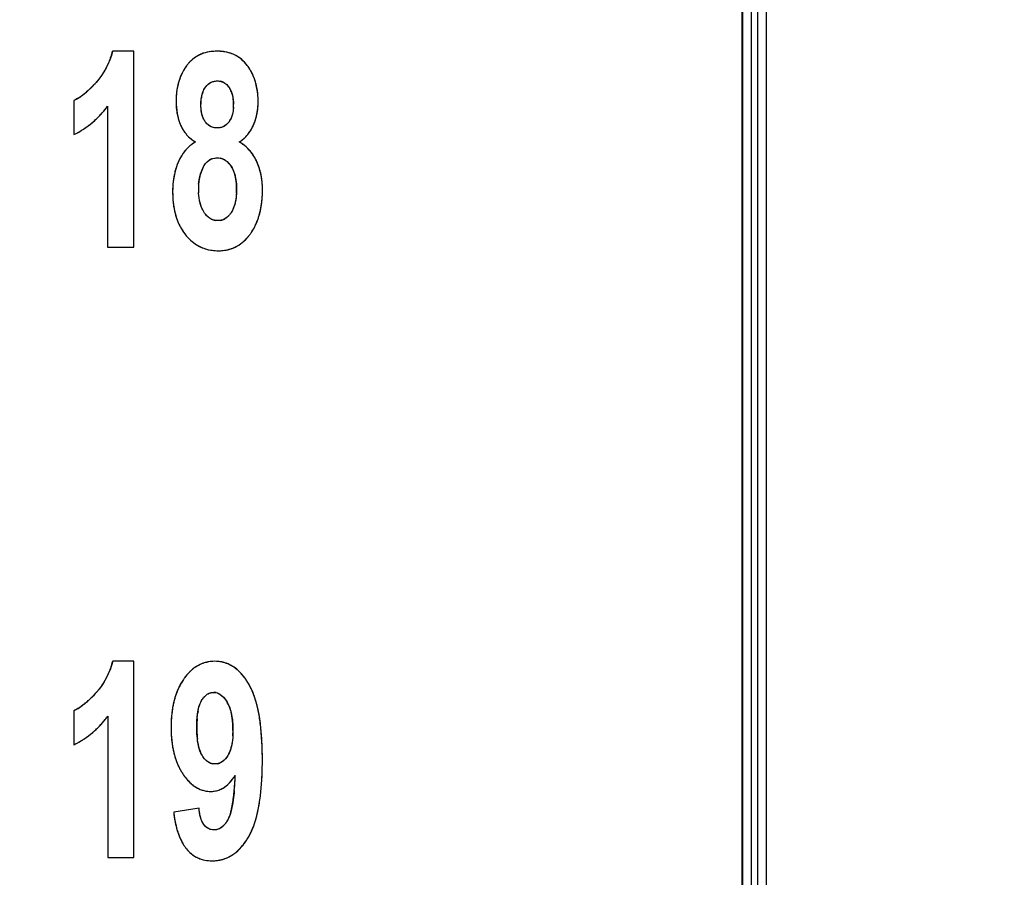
# Model space of a CAD drawing. Header units: millimetres. Extents: x 0 to 420, y 0 to 297.
# Tile 22 of 76: x 101.13 to 109.19, y 55.44 to 62.46. Entities that reach past the tile are written whole.
import ezdxf

# ---------------------------------------------------------------- set-up
doc = ezdxf.new("R2010")
doc.units = ezdxf.units.MM
doc.header["$LTSCALE"] = 23.1
doc.layers.get('0').update_dxf_attribs({"linetype": 'CONTINUOUS'})
doc.layers.add('LAY0002', color=7, linetype='CONTINUOUS')
doc.styles.get("Standard").update_dxf_attribs({"font": 'txt', "width": 0.6})
doc.dimstyles.new('DIMSTYLE_1', dxfattribs={"dimtxt": 4, "dimasz": 2.6, "dimexe": 1.2, "dimexo": 0.1, "dimgap": 1, "dimtad": 1, "dimzin": 0, "dimdsep": 46, "dimtxsty": 'Standard', "dimblk": '_FILLED', "dimblk1": '_FILLED', "dimblk2": '_FILLED', "dimcen": 0.09, "dimazin": 0, "dimtp": 0.01, "dimtm": 0.01, "dimtfac": 1, "dimtofl": 0, "dimtmove": 0, "dimatfit": 3, "dimldrblk": '_FILLED', "dimfxl": 1, "dimtolj": 1, "dimtzin": 0, "dimarcsym": 0})

# ---------------------------------------------------------------- blocks, each defined once
blk = doc.blocks.new('_FILLED')
at = {"color": 0, "linetype": 'ByBlock'}
blk.add_solid([(0, 0), (-1, 0.1923), (-1, -0.1923)], dxfattribs=at)
blk = doc.blocks.new('*D5')
at = {"color": 2, "linetype": 'Continuous', "transparency": 16777216}
for p, q in [((87.4252, 135.7503), (45.2218, 135.7503)), ((46.4218, 135.7503), (46.4218, 72.2746)), ((46.4218, 8.7989), (46.4218, 72.2746)), ((109.0917, 8.7989), (45.2218, 8.7989))]:
    blk.add_line(p, q, dxfattribs=at)
at = {"color": 2, "linetype": 'Continuous', "transparency": 16777216, "xscale": 2.6, "yscale": 2.6, "zscale": 2.6}
for p, rotation in [((46.4218, 135.7503), 90), ((46.4218, 8.7989), 270)]:
    blk.add_blockref('_FILLED', p, dxfattribs=dict(at, rotation=rotation))
at = {"color": 2, "linetype": 'Continuous', "transparency": 16777216, "insert": (41.4218, 72.2746), "char_height": 4, "width": 14.4, "attachment_point": 2, "rotation": 90, "line_spacing_factor": 0.9}
blk.add_mtext('126.95', dxfattribs=at)

msp = doc.modelspace()

# ---------------------------------------------------------------- linework, layer by layer
at = {"color": 7, "linetype": 'Continuous'}
for p, q in [((107.1718, 25.4989), (107.1718, 73.2989)), ((107.2416, 71.3489), (107.2416, 25.5687))]:
    msp.add_line(p, q, dxfattribs=at)
at = {"layer": 'LAY0002', "color": 7, "linetype": 'Continuous'}
for p, q in [((107.0422, 73.7187), (107.0422, 25.756)), ((107.0492, 39.3489), (107.0492, 73.6489)), ((107.1218, 39.3489), (107.1218, 73.6489))]:
    msp.add_line(p, q, dxfattribs=at)
at = {"layer": 'LAY0002', "color": 4, "linetype": 'Continuous'}
for p, q in [((102.0606, 62.2054), (101.8864, 62.2054)), ((102.0606, 60.5989), (102.0606, 62.2054)), ((101.5686, 61.8005), (101.5686, 61.5222)), ((101.8459, 61.7547), (101.8459, 60.5989)), ((101.8459, 60.5989), (102.0606, 60.5989)), ((102.0618, 57.2054), (101.8876, 57.2054)), ((102.0618, 55.5989), (102.0618, 57.2054)), ((101.5698, 56.8005), (101.5698, 56.5222)), ((101.8471, 56.7547), (101.8471, 55.5989)), ((102.595, 56.0016), (102.3872, 55.9689)), ((101.8471, 55.5989), (102.0618, 55.5989))]:
    msp.add_line(p, q, dxfattribs=at)
for centre, radius, start, end in [((101.2541, 62.3627), 0.6516, 343.87979, 346.02987), ((102.7247, 61.9075), 0.2963, 105.79219, 110.35494), ((102.7303, 61.8873), 0.3172, 101.44388, 105.78882), ((102.7357, 61.8606), 0.3445, 97.36885, 101.44216), ((102.7431, 61.7977), 0.4078, 86.33423, 90.03299), ((102.7456, 61.837), 0.3684, 82.43731, 86.33261), ((102.7498, 61.8688), 0.3363, 78.21838, 82.43686), ((102.755, 61.8936), 0.311, 73.80375, 78.21512), ((102.7602, 61.9116), 0.2923, 69.22735, 73.79949), ((101.3125, 62.3428), 0.5898, 334.68876, 337.0399), ((101.3031, 62.3468), 0.6001, 337.04063, 339.35685), ((101.2903, 62.3516), 0.6138, 339.35753, 341.63573), ((101.2739, 62.357), 0.631, 341.63638, 343.87951), ((102.7301, 61.9147), 0.293, 134.34774, 138.95355), ((102.7205, 61.9246), 0.2792, 129.59874, 134.34269), ((102.7154, 61.9307), 0.2713, 124.76379, 129.59291), ((102.7141, 61.9325), 0.2691, 119.89977, 124.75754), ((102.7157, 61.9296), 0.2724, 115.0784, 119.89357), ((102.7195, 61.9214), 0.2814, 110.35974, 115.07275), ((102.7646, 61.9234), 0.2796, 64.51244, 69.22231), ((102.7675, 61.9295), 0.2728, 59.72492, 64.50658), ((102.7681, 61.9305), 0.2717, 54.93772, 59.71876), ((102.7641, 61.9251), 0.2784, 47.64729, 54.91503), ((102.7508, 61.9106), 0.2981, 41.11829, 47.63583), ((101.3222, 62.338), 0.579, 327.54035, 329.93873), ((101.322, 62.3382), 0.5793, 329.93959, 332.32015), ((101.3188, 62.3398), 0.5829, 332.32098, 334.68795), ((102.8236, 61.8441), 0.4103, 150.32092, 153.58894), ((102.8189, 61.8468), 0.4049, 147.59932, 150.31809), ((102.8174, 61.8477), 0.4031, 143.34742, 147.59792), ((102.7451, 61.9017), 0.3129, 138.95749, 143.37641), ((102.7314, 61.8935), 0.3239, 36.98383, 41.14083), ((102.6655, 61.8435), 0.4067, 34.18968, 37.01206), ((102.6656, 61.8437), 0.4065, 30.04759, 34.18733), ((102.6613, 61.8412), 0.4115, 26.52483, 30.04556), ((100.941, 62.6766), 1.089, 316.73613, 318.07156), ((101.2959, 62.3581), 0.6121, 318.0549, 320.42831), ((101.3064, 62.3494), 0.5985, 320.42928, 322.78624), ((101.3143, 62.3434), 0.5886, 322.78709, 325.15008), ((101.3196, 62.3397), 0.5821, 325.15089, 327.53949), ((102.8905, 61.8195), 0.4817, 163.41344, 166.60203), ((102.8611, 61.8283), 0.451, 158.77834, 163.42508), ((102.8362, 61.838), 0.4244, 153.60433, 158.77572), ((102.7491, 61.8589), 0.1028, 61.20481, 76.38123), ((102.6528, 61.837), 0.4209, 23.21141, 26.52322), ((102.6399, 61.8314), 0.435, 19.85039, 23.20882), ((102.6219, 61.8249), 0.4541, 16.63411, 19.84905), ((102.5993, 61.8182), 0.4777, 13.63699, 16.63382), ((101.2254, 62.3873), 0.6832, 309.20396, 312.44356), ((101.1464, 62.4745), 0.8008, 312.40398, 314.02362), ((101.0519, 62.5715), 0.9362, 314.05488, 316.76856), ((102.9992, 61.7999), 0.5923, 172.26837, 175.03858), ((102.9563, 61.8057), 0.549, 169.48456, 172.26644), ((102.9208, 61.8123), 0.5129, 166.60109, 169.48369), ((102.8311, 61.7929), 0.2192, 159.28353, 165.45958), ((102.6993, 61.8109), 0.1724, 27.90665, 34.95566), ((102.6852, 61.8035), 0.1884, 21.20389, 27.89079), ((102.6616, 61.7943), 0.2137, 14.96681, 21.19315), ((102.5706, 61.8113), 0.5072, 10.49728, 13.63338), ((102.5357, 61.8048), 0.5427, 7.68893, 10.49877), ((102.4959, 61.7994), 0.5829, 5.01919, 7.68872), ((101.389, 62.1685), 0.4096, 300.41436, 302.90908), ((101.3475, 62.2319), 0.4854, 302.95987, 307.03491), ((101.2926, 62.3055), 0.5772, 306.98591, 309.16992), ((103.106, 61.7931), 0.6993, 177.54962, 180.01817), ((102.9805, 61.7926), 0.5738, 179.97627, 183.38166), ((103.049, 61.7955), 0.6423, 175.03705, 177.5484), ((102.9767, 61.7713), 0.3668, 176.32985, 180.04569), ((102.8679, 61.7834), 0.2572, 165.45316, 170.81767), ((102.6267, 61.785), 0.2498, 9.32964, 14.96329), ((102.5799, 61.7773), 0.2973, 4.41656, 9.33428), ((102.5188, 61.7726), 0.3585, 359.92829, 4.41602), ((102.4485, 61.7953), 0.6305, 2.32897, 5.01702), ((102.5041, 61.7926), 0.5749, 356.67458, 0.02435), ((102.3948, 61.7931), 0.6842, 359.98433, 2.33186), ((101.1486, 62.2761), 0.8707, 318.84097, 320.94166), ((101.1138, 62.3044), 0.9155, 320.94296, 323.10155), ((102.9376, 61.7901), 0.5309, 183.38342, 186.94079), ((102.9034, 61.786), 0.4964, 186.94193, 190.75296), ((102.4588, 61.7718), 0.4185, 356.61083, 0.05139), ((102.58, 61.7867), 0.4988, 350.40369, 354.34015), ((102.5437, 61.7905), 0.5353, 354.32319, 356.66103), ((101.2416, 62.1858), 0.7409, 309.83337, 311.62851), ((101.2251, 62.2042), 0.7656, 311.63491, 314.44943), ((101.2023, 62.2275), 0.7982, 314.44648, 316.6737), ((101.1776, 62.2508), 0.8321, 316.67407, 318.8407), ((102.8772, 61.781), 0.4697, 190.75542, 194.76935), ((102.8591, 61.7763), 0.451, 194.77288, 198.94221), ((102.8488, 61.7728), 0.4402, 198.94671, 203.15543), ((102.7064, 61.7218), 0.1638, 325.07659, 332.70005), ((102.6707, 61.7657), 0.4055, 338.39064, 341.83726), ((102.6491, 61.7727), 0.4282, 341.84903, 346.25103), ((102.6181, 61.7803), 0.4601, 346.25226, 350.40272), ((101.2785, 62.1356), 0.6785, 297.7526, 300.20098), ((101.2759, 62.1402), 0.6838, 300.20182, 302.6418), ((101.271, 62.1478), 0.6928, 302.64261, 305.06631), ((101.2636, 62.1583), 0.7058, 305.06708, 307.46669), ((101.2533, 62.1717), 0.7226, 307.46741, 309.83518), ((102.7272, 61.7206), 0.3078, 203.12117, 208.87397), ((102.7104, 61.7114), 0.2887, 208.88301, 215.03142), ((102.7031, 61.7063), 0.2797, 215.04472, 221.36699), ((102.736, 61.7318), 0.3318, 324.72353, 329.98715), ((102.6988, 61.7532), 0.3748, 329.99433, 334.93599), ((102.685, 61.7601), 0.3902, 334.88935, 338.38894), ((101.2792, 62.1343), 0.677, 295.3029, 297.75176), ((102.704, 61.7072), 0.281, 221.38153, 227.71097), ((102.7116, 61.7156), 0.2923, 227.7224, 233.69272), ((102.7245, 61.7334), 0.3143, 233.70573, 239.6289), ((102.7734, 61.7044), 0.2856, 301.99461, 306.16763), ((102.7765, 61.7), 0.2802, 306.17254, 310.58488), ((102.7756, 61.701), 0.2816, 310.59539, 316.40003), ((102.7636, 61.7121), 0.2979, 316.44964, 324.752), ((102.7449, 61.1678), 0.345, 139.71216, 144.56061), ((102.7394, 61.1725), 0.3378, 135.45534, 139.70526), ((102.7387, 61.1731), 0.3368, 128.89791, 135.44862), ((102.7454, 61.1645), 0.3478, 121.13548, 128.87289), ((102.749, 61.1601), 0.3494, 53.8954, 59.82422), ((102.7548, 61.1682), 0.3395, 49.68866, 53.88039), ((102.7563, 61.1699), 0.3372, 42.06539, 49.6823), ((102.7497, 61.1641), 0.346, 36.09846, 42.0567), ((102.7556, 61.1602), 0.3581, 144.56143, 148.75808), ((102.7394, 61.2179), 0.1125, 111.75665, 123.74779), ((102.7477, 61.2173), 0.1138, 69.15344, 79.89938), ((102.7468, 61.2151), 0.1162, 58.47192, 69.0836), ((102.7349, 61.1534), 0.3643, 30.47042, 36.09103), ((102.7107, 61.1392), 0.3923, 25.15422, 30.46484), ((102.6334, 61.1026), 0.4779, 20.7308, 25.18328), ((102.9455, 61.0784), 0.5653, 163.59251, 165.6405), ((102.9327, 61.0821), 0.5519, 161.41486, 163.59244), ((102.9184, 61.087), 0.5368, 157.27928, 161.42209), ((102.9442, 61.0948), 0.3534, 158.02165, 162.80155), ((102.9494, 61.0926), 0.359, 153.37459, 158.01433), ((102.6605, 61.1357), 0.2346, 26.13148, 32.63919), ((102.6361, 61.1238), 0.2616, 19.74547, 26.11682), ((102.6219, 61.0982), 0.4902, 18.41519, 20.73747), ((102.6107, 61.0945), 0.502, 16.11876, 18.41451), ((102.5968, 61.0905), 0.5164, 13.90611, 16.1184), ((103.0299, 61.0624), 0.6513, 171.49059, 174.92631), ((102.9972, 61.0672), 0.6182, 169.58159, 171.4758), ((102.9775, 61.0708), 0.5982, 167.62437, 169.58143), ((102.9603, 61.0746), 0.5806, 165.64075, 167.62398), ((102.9821, 61.0879), 0.3919, 171.86272, 176.2209), ((102.96, 61.091), 0.3697, 167.40814, 171.85621), ((102.9477, 61.0938), 0.357, 162.80886, 167.40175), ((102.6, 61.1108), 0.3001, 14.05607, 19.74487), ((102.551, 61.0986), 0.3505, 8.8176, 14.05372), ((102.4877, 61.0887), 0.4146, 4.18213, 8.82214), ((102.5804, 61.0864), 0.5333, 11.75477, 13.90573), ((102.5612, 61.0824), 0.553, 9.64734, 11.75434), ((102.5278, 61.0769), 0.5868, 5.75722, 9.62784), ((103.1143, 61.0565), 0.7358, 176.79785, 180.02281), ((103.0688, 61.0588), 0.6903, 174.91258, 176.78198), ((103.0135, 61.0858), 0.4234, 176.2205, 180.0268), ((103.2608, 61.085), 0.6707, 179.94347, 183.07927), ((102.4083, 61.0829), 0.4942, 359.93731, 4.18334), ((102.2193, 61.0816), 0.6832, 356.69926, 0.06465), ((102.4877, 61.0727), 0.6271, 3.79649, 5.77614), ((102.4559, 61.0706), 0.659, 1.90457, 3.79656), ((102.177, 61.069), 0.938, 357.71082, 0.01792), ((102.4199, 61.0694), 0.695, 359.99112, 1.90373), ((103.2637, 61.0558), 0.8852, 179.97859, 182.46559), ((103.1783, 61.0522), 0.7998, 182.46616, 185.04532), ((103.1028, 61.0455), 0.724, 185.04277, 187.92019), ((102.3303, 61.0599), 0.7843, 352.84577, 355.32964), ((102.2589, 61.0657), 0.8559, 355.32979, 357.71033), ((103.0358, 61.0361), 0.6563, 187.91961, 191.00532), ((102.979, 61.0251), 0.5985, 191.00641, 194.21664), ((102.4479, 61.0425), 0.6654, 347.37385, 350.26731), ((102.3924, 61.0521), 0.7217, 350.26503, 352.8454), ((102.9313, 61.013), 0.5493, 194.21598, 197.69981), ((102.8919, 61.0005), 0.5079, 197.70136, 201.33749), ((102.7466, 60.9313), 0.114, 242.45386, 260.04454), ((102.7512, 60.9295), 0.1122, 280.08892, 290.7248), ((102.7508, 60.9301), 0.1129, 290.79896, 301.59582), ((102.5663, 61.0106), 0.5427, 338.80232, 341.49489), ((102.5356, 61.0208), 0.575, 341.49916, 344.45863), ((102.4961, 61.0318), 0.616, 344.46012, 347.37194), ((102.8609, 60.9884), 0.4747, 201.3397, 205.10088), ((102.8371, 60.9772), 0.4484, 205.10189, 209.1716), ((102.8172, 60.966), 0.4255, 209.16151, 215.30268), ((102.6345, 60.9796), 0.4677, 327.47781, 331.44174), ((102.6179, 60.9886), 0.4866, 331.44159, 334.91369), ((102.5944, 60.9996), 0.5125, 334.92054, 338.81128), ((102.806, 60.9582), 0.4119, 215.31555, 221.6255), ((102.7911, 60.9448), 0.3918, 221.60882, 225.13355), ((102.7698, 60.9233), 0.3615, 225.12073, 230.01587), ((102.7357, 60.8995), 0.3384, 311.90502, 316.35666), ((102.7137, 60.9205), 0.3687, 316.35925, 320.56226), ((102.6838, 60.9451), 0.4075, 320.56485, 324.56866), ((102.6445, 60.9733), 0.4558, 324.53693, 327.47103), ((102.751, 60.9008), 0.3323, 229.99798, 237.20649), ((102.7423, 60.8876), 0.3164, 237.24253, 241.40373), ((102.7398, 60.8831), 0.3113, 241.40762, 245.82325), ((102.7399, 60.8833), 0.3115, 245.82781, 250.02716), ((102.7417, 60.8885), 0.317, 250.03192, 254.33175), ((102.7446, 60.8989), 0.3278, 254.33485, 258.3987), ((102.7479, 60.9146), 0.3439, 258.40225, 262.38716), ((102.7585, 60.8893), 0.3185, 278.36255, 282.97228), ((102.7623, 60.873), 0.3017, 282.97738, 287.74883), ((102.7653, 60.8634), 0.2917, 287.75494, 292.62285), ((102.7667, 60.86), 0.288, 292.62946, 297.55744), ((102.7654, 60.8624), 0.2907, 297.56418, 302.46384), ((102.7605, 60.8701), 0.2998, 302.46994, 307.25399), ((102.7509, 60.8826), 0.3156, 307.25933, 311.90081), ((102.7508, 60.9365), 0.366, 262.39038, 266.27777), ((102.7526, 60.9652), 0.3947, 266.28022, 270.02569), ((102.753, 60.9432), 0.3727, 269.96912, 274.00009), ((102.7551, 60.9127), 0.3421, 274.00111, 278.3593), ((101.2553, 57.3627), 0.6516, 343.87979, 346.02987), ((102.719, 56.9323), 0.2726, 109.81972, 114.97309), ((102.7191, 56.9319), 0.2731, 104.67373, 109.81211), ((102.7251, 56.9144), 0.291, 84.47734, 90.03609), ((102.7267, 56.9317), 0.2737, 78.69475, 84.46816), ((102.7283, 56.9401), 0.2651, 72.96126, 78.68339), ((102.7284, 56.9404), 0.2647, 67.01136, 72.95003), ((101.3137, 57.3428), 0.5898, 334.68876, 337.0399), ((101.3042, 57.3468), 0.6001, 337.04063, 339.35685), ((101.2914, 57.3516), 0.6138, 339.35753, 341.63573), ((101.2751, 57.357), 0.631, 341.63638, 343.87951), ((102.7806, 56.8545), 0.3724, 134.22761, 138.44708), ((102.7562, 56.8795), 0.3375, 129.73577, 134.22544), ((102.739, 56.9001), 0.3106, 124.99529, 129.7322), ((102.7278, 56.9161), 0.2911, 120.05899, 124.99011), ((102.7215, 56.9269), 0.2786, 114.98038, 120.05258), ((102.7253, 56.9332), 0.2726, 61.3373, 67.00136), ((102.7174, 56.9189), 0.2889, 55.81439, 61.32792), ((102.7031, 56.8979), 0.3144, 50.53987, 55.8071), ((102.6819, 56.8721), 0.3477, 46.12355, 50.54527), ((102.6505, 56.8396), 0.3929, 41.18621, 46.10426), ((101.3208, 57.3397), 0.5821, 325.15089, 327.53949), ((101.3234, 57.338), 0.579, 327.54035, 329.93873), ((101.3231, 57.3382), 0.5793, 329.93959, 332.32015), ((101.3199, 57.3398), 0.5829, 332.32098, 334.68795), ((102.8676, 56.7847), 0.484, 145.92208, 150.36163), ((102.8539, 56.7942), 0.4673, 142.26142, 145.94313), ((102.8126, 56.8261), 0.4151, 138.44557, 142.25859), ((102.6058, 56.8004), 0.4524, 37.12505, 41.19667), ((102.5508, 56.7588), 0.5214, 33.48216, 37.12812), ((102.482, 56.7132), 0.6039, 30.12817, 33.48321), ((100.9421, 57.6766), 1.089, 316.73613, 318.07156), ((101.2971, 57.3581), 0.6121, 318.0549, 320.42831), ((101.3076, 57.3494), 0.5985, 320.42928, 322.78624), ((101.3155, 57.3434), 0.5886, 322.78709, 325.15008), ((102.9417, 56.7483), 0.5666, 156.2894, 160.1898), ((102.9072, 56.7633), 0.5291, 152.88231, 156.28014), ((102.886, 56.7741), 0.5053, 150.35052, 152.87386), ((102.7151, 56.8607), 0.0904, 77.27637, 90.05908), ((102.6119, 56.7883), 0.4538, 28.26287, 30.1579), ((102.5717, 56.7669), 0.4994, 25.47454, 28.24713), ((102.4983, 56.7323), 0.5805, 21.59002, 25.44176), ((101.2265, 57.3873), 0.6832, 309.20396, 312.44356), ((101.1476, 57.4745), 0.8008, 312.40398, 314.02362), ((101.0531, 57.5715), 0.9362, 314.05488, 316.76856), ((103.0732, 56.7081), 0.7043, 165.53024, 168.2417), ((103.0206, 56.7217), 0.65, 162.58212, 165.5313), ((102.9799, 56.7343), 0.6074, 160.17485, 162.57425), ((102.6107, 56.7434), 0.2485, 26.58013, 30.42249), ((102.3888, 56.6889), 0.6984, 18.16359, 21.59427), ((102.2506, 56.6436), 0.8437, 14.98872, 18.16391), ((101.3902, 57.1685), 0.4096, 300.41436, 302.90908), ((101.3486, 57.2319), 0.4854, 302.95987, 307.03491), ((101.2937, 57.3055), 0.5772, 306.98591, 309.16992), ((103.2043, 56.6841), 0.8376, 170.85833, 173.38618), ((103.1336, 56.6955), 0.766, 168.24229, 170.85773), ((103.0866, 56.7065), 0.508, 169.83459, 172.2506), ((102.5226, 56.7062), 0.3442, 16.92028, 20.07231), ((102.0822, 56.5983), 1.0182, 12.26957, 14.9963), ((101.886, 56.5556), 1.219, 9.87491, 12.27445), ((101.1497, 57.2761), 0.8707, 318.84097, 320.94166), ((101.1149, 57.3044), 0.9155, 320.94296, 323.10155), ((103.4749, 56.6644), 1.109, 177.90584, 180.01695), ((103.3749, 56.6681), 1.009, 175.75941, 177.90496), ((103.2855, 56.6747), 0.9194, 173.38564, 175.76143), ((103.6139, 56.6651), 1.0372, 177.48163, 180.05796), ((103.4029, 56.6739), 0.8261, 175.67534, 177.44498), ((102.3842, 56.6713), 0.4871, 9.28286, 11.88789), ((102.3026, 56.6582), 0.5698, 5.86287, 9.25749), ((102.2017, 56.6476), 0.6712, 3.45368, 5.88447), ((101.6577, 56.5157), 1.4507, 7.7384, 9.87848), ((101.3934, 56.4797), 1.7174, 5.81878, 7.74127), ((101.2428, 57.1858), 0.7409, 309.83337, 311.62851), ((101.2263, 57.2042), 0.7656, 311.63491, 314.44943), ((101.2035, 57.2275), 0.7982, 314.44648, 316.6737), ((101.1788, 57.2508), 0.8321, 316.67407, 318.8407), ((103.4771, 56.6638), 1.1112, 179.98435, 181.93833), ((103.3751, 56.6603), 1.0092, 181.93765, 184.02471), ((103.6622, 56.6637), 1.0856, 179.98141, 181.4431), ((103.4591, 56.658), 0.8823, 181.40507, 184.11478), ((102.0658, 56.6399), 0.8073, 359.93655, 3.41566), ((102.1185, 56.6382), 0.7547, 356.77044, 0.06311), ((101.0907, 56.4488), 2.0217, 4.09766, 5.82152), ((101.2797, 57.1356), 0.6785, 297.7526, 300.20098), ((101.277, 57.1402), 0.6838, 300.20182, 302.6418), ((101.2721, 57.1478), 0.6928, 302.64261, 305.06631), ((101.2647, 57.1583), 0.7058, 305.06708, 307.46669), ((101.2545, 57.1717), 0.7226, 307.46741, 309.83518), ((103.2836, 56.6539), 0.9175, 184.02395, 186.26049), ((103.2023, 56.645), 0.8357, 186.26008, 188.63679), ((103.2823, 56.6457), 0.7051, 184.14278, 186.29563), ((100.7498, 56.4242), 2.3635, 2.56293, 4.10037), ((101.2804, 57.1343), 0.677, 295.3029, 297.75176), ((103.1308, 56.6341), 0.7633, 188.63629, 191.1728), ((103.0672, 56.6215), 0.6985, 191.17114, 193.96891), ((103.0112, 56.6072), 0.4312, 190.33748, 193.07198), ((102.847, 56.5615), 0.2606, 198.74968, 202.45771), ((100.3769, 56.4074), 2.7368, 1.22738, 2.56614), ((99.967, 56.3986), 3.1467, 359.98591, 1.2283), ((103.0123, 56.6079), 0.642, 193.97007, 196.85636), ((102.9672, 56.5942), 0.5949, 196.85792, 199.80626), ((102.9295, 56.5806), 0.5548, 199.8056, 203.0271), ((99.9853, 56.3969), 3.1285, 358.66665, 0.01589), ((102.8984, 56.5674), 0.521, 203.02834, 206.39847), ((102.8746, 56.5556), 0.4944, 206.4012, 209.77391), ((102.8568, 56.5455), 0.474, 209.77476, 213.44066), ((102.7253, 56.4658), 0.1018, 247.39494, 258.93122), ((102.7276, 56.462), 0.098, 281.27958, 292.83784), ((100.4106, 56.387), 2.7031, 357.19351, 358.66815), ((102.8914, 56.568), 0.5152, 213.41347, 216.54582), ((102.8354, 56.5265), 0.4455, 216.54463, 219.95664), ((102.7906, 56.4889), 0.387, 219.9536, 223.76884), ((102.6031, 56.437), 0.3316, 317.90358, 321.95318), ((99.9871, 56.4124), 2.9084, 355.78476, 356.43902), ((99.5112, 56.4419), 3.3852, 356.4411, 357.14691), ((100.7883, 56.3684), 2.3248, 355.58352, 357.19511), ((102.6985, 56.3831), 0.2463, 237.39862, 242.57124), ((102.6915, 56.3696), 0.231, 242.57866, 247.98443), ((102.6883, 56.3618), 0.2226, 247.99373, 253.53927), ((102.6877, 56.36), 0.2208, 253.5495, 259.1201), ((102.6886, 56.3647), 0.2255, 259.13017, 264.64092), ((102.6896, 56.3761), 0.237, 264.65015, 270.0298), ((102.6899, 56.3505), 0.2114, 269.96517, 275.45649), ((102.691, 56.3383), 0.1991, 275.46572, 281.15172), ((102.6922, 56.3322), 0.1929, 281.15766, 292.3996), ((102.6898, 56.3379), 0.1991, 292.40541, 298.06333), ((102.6841, 56.3486), 0.2112, 298.0723, 303.52804), ((102.6738, 56.3641), 0.2299, 303.5344, 308.69065), ((102.6576, 56.3843), 0.2557, 308.69411, 313.48502), ((102.6345, 56.4086), 0.2893, 313.48648, 317.90362), ((100.9565, 56.331), 1.9356, 353.57448, 354.61454), ((100.4872, 56.3749), 2.4069, 354.62216, 355.79967), ((101.1215, 56.3426), 1.9907, 353.81769, 355.58538), ((101.6493, 56.2451), 1.2374, 350.79496, 352.23248), ((101.3282, 56.2889), 1.5615, 352.23289, 353.58282), ((101.6702, 56.2741), 1.4377, 349.68504, 351.86742), ((101.4141, 56.3108), 1.6964, 351.86433, 353.82011), ((102.3012, 56.1208), 0.5735, 344.90314, 346.99003), ((102.1319, 56.1598), 0.7473, 346.99834, 349.10024), ((101.91, 56.2027), 0.9732, 349.08988, 350.80131), ((101.8924, 56.2336), 1.2118, 347.25223, 349.68839), ((103.4966, 56.0959), 1.1166, 186.53198, 188.09727), ((103.3755, 56.0786), 0.9943, 188.09358, 189.92586), ((103.2632, 56.0589), 0.8803, 189.92448, 191.91762), ((102.2097, 56.1558), 0.885, 342.84, 344.51237), ((102.0822, 56.1906), 1.0172, 344.53919, 347.25572), ((103.1638, 56.0379), 0.7787, 191.91623, 194.08254), ((103.0545, 56.0101), 0.6659, 194.04652, 197.79095), ((102.4905, 56.0551), 0.5865, 333.93318, 337.91561), ((102.3796, 56.1001), 0.7062, 337.91083, 341.44318), ((102.2837, 56.133), 0.8075, 341.39919, 342.83557), ((102.9496, 55.9765), 0.5558, 197.79571, 201.70594), ((102.8814, 55.9496), 0.4825, 201.73532, 204.64815), ((102.8353, 55.9284), 0.4317, 204.64575, 207.88633), ((102.4791, 56.0704), 0.6039, 326.09068, 329.59775), ((102.5977, 56.0011), 0.4665, 329.56603, 331.45748), ((102.5606, 56.0212), 0.5086, 331.46652, 333.89124), ((102.7979, 55.9087), 0.3895, 207.89023, 211.12328), ((102.7674, 55.8902), 0.3537, 211.11875, 214.89661), ((102.7423, 55.8727), 0.3232, 214.89774, 218.94535), ((102.7253, 55.8589), 0.3013, 218.94243, 223.22267), ((102.6702, 55.916), 0.3574, 308.51569, 313.43103), ((102.6411, 55.9468), 0.3998, 313.43401, 318.01782), ((102.6006, 55.9832), 0.4542, 318.01883, 322.24975), ((102.5472, 56.0246), 0.5218, 322.24846, 326.09212), ((102.7039, 55.8385), 0.2717, 223.17295, 231.28915), ((102.6921, 55.8242), 0.2532, 231.34553, 236.09864), ((102.6879, 55.818), 0.2457, 236.0959, 245.02942), ((102.6903, 55.8234), 0.2515, 245.07046, 253.99506), ((102.695, 55.8395), 0.2684, 253.9652, 258.44112), ((102.7057, 55.8765), 0.3059, 275.1256, 280.55878), ((102.7082, 55.8629), 0.2921, 280.56773, 286.19542), ((102.7096, 55.8581), 0.2871, 286.20589, 291.91351), ((102.7082, 55.8615), 0.2907, 291.92429, 297.60885), ((102.7022, 55.8726), 0.3034, 297.619, 303.19603), ((102.6901, 55.8911), 0.3255, 303.2036, 308.51184), ((102.7037, 55.8994), 0.3288, 269.96302, 275.11892)]:
    msp.add_arc(centre, radius, start, end, dxfattribs=at)
at = {"layer": 'LAY0002', "color": 7, "linetype": 'Continuous'}
for centre, radius, start, end in [((102.8184, 61.8471), 0.4043, 143.36056, 150.27576), ((102.7448, 61.9018), 0.3126, 138.97236, 143.35951), ((102.6686, 61.8458), 0.4028, 33.54538, 37.02832), ((102.5028, 61.7927), 0.5762, 356.38636, 0.01513), ((101.1128, 62.3051), 0.9168, 321.06997, 323.09998), ((102.4662, 61.7716), 0.4111, 355.96764, 0.07767), ((102.6819, 61.7614), 0.3935, 334.90549, 339.57198), ((102.7742, 61.7032), 0.2841, 301.98388, 306.25894), ((102.7418, 61.1702), 0.3411, 133.62183, 144.11656), ((102.7386, 61.1731), 0.3368, 127.27823, 133.55785), ((102.7501, 61.1578), 0.3559, 121.21731, 127.25753), ((102.924, 61.085), 0.5428, 157.31609, 159.38627), ((103.0036, 61.0863), 0.4136, 175.97312, 180.08415), ((103.2412, 61.0844), 0.6511, 179.89044, 183.49405), ((102.8143, 60.9643), 0.4221, 213.30177, 217.40243), ((102.806, 60.9579), 0.4117, 217.40065, 221.59019), ((102.6818, 60.9467), 0.4101, 320.64926, 324.54549), ((102.6481, 60.971), 0.4515, 324.5133, 328.10936), ((102.6477, 56.837), 0.3968, 41.31535, 45.76178), ((102.8764, 56.7793), 0.4943, 145.97932, 153.01918), ((102.8554, 56.7932), 0.4692, 142.35403, 145.94261), ((102.9761, 56.7356), 0.6034, 159.58618, 162.67033), ((102.9223, 56.7561), 0.5458, 153.028, 159.62519), ((102.5884, 56.7751), 0.4808, 25.66818, 30.11756), ((101.1139, 57.3051), 0.9168, 321.06997, 323.09998), ((102.8581, 56.546), 0.4754, 209.88471, 213.41075), ((100.3311, 56.3885), 2.5636, 354.60671, 356.42905), ((99.5201, 56.4411), 3.3763, 356.39607, 357.15328), ((102.7286, 56.4254), 0.2982, 228.07625, 232.62862), ((102.6896, 56.3735), 0.2343, 264.67803, 270.03458), ((102.4765, 56.0718), 0.6068, 326.13377, 329.60377), ((102.5727, 56.0152), 0.4951, 329.61931, 334.0723), ((102.7664, 55.8895), 0.3525, 211.42427, 215.06826), ((102.7406, 55.8714), 0.3211, 215.06917, 218.95437)]:
    msp.add_arc(centre, radius, start, end, dxfattribs=at)
for points in [[(101.8864, 62.2054), (101.8631, 62.1116), (101.8158, 62.0208), (101.7512, 61.9489)], [(102.9902, 62.0884), (102.9761, 62.1071), (102.9598, 62.1245), (102.9417, 62.1395)], [(102.4673, 62.0476), (102.455, 62.0261), (102.4447, 62.0034), (102.4364, 61.9801)], [(101.7512, 61.9489), (101.7308, 61.9263), (101.7095, 61.9044), (101.6871, 61.8838)], [(102.4364, 61.9801), (102.4151, 61.9206), (102.4067, 61.8561), (102.4067, 61.7929)], [(102.6738, 61.9388), (102.6936, 61.9541), (102.7201, 61.962), (102.7451, 61.962)], [(102.7451, 61.962), (102.7693, 61.962), (102.7949, 61.9538), (102.8138, 61.9388)], [(101.6871, 61.8838), (101.6515, 61.8512), (101.6123, 61.821), (101.5686, 61.8005)], [(102.6099, 61.7711), (102.6099, 61.8188), (102.6192, 61.8705), (102.6466, 61.9097)], [(102.6466, 61.9097), (102.6542, 61.9205), (102.6633, 61.9306), (102.6738, 61.9388)], [(102.8138, 61.9388), (102.8242, 61.9305), (102.8331, 61.9205), (102.8406, 61.9097)], [(102.8406, 61.9097), (102.8678, 61.8708), (102.8773, 61.8196), (102.8773, 61.7721)], [(102.4067, 61.7929), (102.4067, 61.7273), (102.4184, 61.66), (102.4441, 61.5997)], [(101.7236, 61.6231), (101.7609, 61.655), (101.7951, 61.6909), (101.826, 61.7291)], [(102.6456, 61.6278), (102.6172, 61.6679), (102.6099, 61.7218), (102.6099, 61.7711)], [(102.8763, 61.7427), (102.875, 61.725), (102.8725, 61.7074), (102.8681, 61.6903)], [(103.0506, 61.624), (103.0664, 61.6662), (103.075, 61.7115), (103.0779, 61.7564)], [(102.6804, 61.5939), (102.6667, 61.6026), (102.655, 61.6146), (102.6456, 61.6278)], [(102.8406, 61.6281), (102.8349, 61.6198), (102.8282, 61.6121), (102.8207, 61.6053)], [(102.8681, 61.6903), (102.8626, 61.6683), (102.8536, 61.6467), (102.8406, 61.6281)], [(101.5686, 61.5222), (101.6243, 61.5486), (101.6768, 61.583), (101.7236, 61.6231)], [(102.7429, 61.5768), (102.7213, 61.5767), (102.6986, 61.5823), (102.6804, 61.5939)], [(102.8207, 61.6053), (102.8002, 61.5868), (102.7705, 61.5767), (102.7429, 61.5768)], [(103.0076, 61.5412), (103.0194, 61.5579), (103.0296, 61.5759), (103.0383, 61.5945)], [(102.9422, 61.4741), (102.9674, 61.4925), (102.9896, 61.5156), (103.0076, 61.5412)], [(102.9817, 61.4207), (102.9642, 61.4364), (102.945, 61.4504), (102.9247, 61.4622)], [(103.0658, 61.3059), (103.0456, 61.3489), (103.017, 61.389), (102.9817, 61.4207)], [(102.4655, 61.3702), (102.4485, 61.3467), (102.4344, 61.321), (102.4232, 61.2943)], [(102.7459, 61.3312), (102.7603, 61.3312), (102.775, 61.3287), (102.7884, 61.3236)], [(102.7884, 61.3236), (102.8021, 61.3183), (102.8148, 61.3102), (102.8258, 61.3006)], [(103.1149, 61.0693), (103.1149, 61.1498), (103.1002, 61.2331), (103.0658, 61.3059)], [(102.416, 61.2761), (102.3898, 61.2065), (102.3784, 61.1306), (102.3784, 61.0562)], [(102.5911, 61.1153), (102.5944, 61.1629), (102.6071, 61.2108), (102.6284, 61.2535)], [(102.8258, 61.3006), (102.8383, 61.2895), (102.849, 61.2762), (102.858, 61.2622)], [(102.858, 61.2622), (102.8791, 61.2293), (102.8915, 61.1905), (102.8975, 61.1518)], [(102.8975, 61.1518), (102.901, 61.1289), (102.9025, 61.1056), (102.9025, 61.0824)], [(103.0706, 60.8102), (103.103, 60.8916), (103.1149, 60.9817), (103.1149, 61.0693)], [(102.6349, 60.8879), (102.6056, 60.9335), (102.5946, 60.9905), (102.5913, 61.0447)], [(102.6614, 60.8545), (102.6513, 60.8645), (102.6426, 60.8759), (102.6349, 60.8879)], [(102.6959, 60.8292), (102.6831, 60.8356), (102.6715, 60.8444), (102.6614, 60.8545)], [(102.749, 60.8172), (102.7308, 60.8171), (102.7122, 60.8212), (102.6959, 60.8292)], [(102.859, 60.8848), (102.8544, 60.8776), (102.8493, 60.8705), (102.8438, 60.8639)], [(103.0315, 60.7324), (103.0468, 60.757), (103.0599, 60.7832), (103.0706, 60.8102)], [(102.4981, 60.6846), (102.5144, 60.6663), (102.5324, 60.6494), (102.552, 60.6348)], [(101.8876, 57.2054), (101.8642, 57.1116), (101.817, 57.0208), (101.7523, 56.9489)], [(103.0043, 57.0163), (102.9873, 57.0455), (102.968, 57.0736), (102.9457, 57.099)], [(101.7523, 56.9489), (101.732, 56.9263), (101.7107, 56.9044), (101.6882, 56.8838)], [(102.715, 56.9511), (102.7393, 56.9511), (102.7643, 56.9394), (102.7825, 56.9233)], [(101.6882, 56.8838), (101.6526, 56.8512), (101.6135, 56.821), (101.5698, 56.8005)], [(102.4001, 56.9154), (102.3749, 56.8347), (102.3658, 56.7486), (102.3658, 56.6641)], [(102.6157, 56.8835), (102.6217, 56.8939), (102.6286, 56.9039), (102.6365, 56.9129)], [(102.7825, 56.9233), (102.7996, 56.9081), (102.8134, 56.889), (102.825, 56.8693)], [(102.825, 56.8693), (102.8531, 56.8213), (102.865, 56.7641), (102.8701, 56.7087)], [(101.7248, 56.6231), (101.7621, 56.655), (101.7963, 56.6909), (101.8271, 56.7291)], [(102.8701, 56.7087), (102.8722, 56.6856), (102.8731, 56.6623), (102.8731, 56.639)], [(102.5793, 56.5915), (102.5774, 56.6156), (102.5767, 56.6399), (102.5767, 56.6641)], [(101.5698, 56.5222), (101.6255, 56.5486), (101.6779, 56.583), (101.7248, 56.6231)], [(102.6192, 56.4357), (102.5918, 56.4818), (102.5834, 56.538), (102.5793, 56.5915)], [(102.6675, 56.3819), (102.6475, 56.3953), (102.6316, 56.415), (102.6192, 56.4357)], [(102.7264, 56.364), (102.7059, 56.364), (102.6846, 56.3705), (102.6675, 56.3819)], [(102.4613, 56.2843), (102.4807, 56.2549), (102.5032, 56.227), (102.5294, 56.2035)], [(102.7839, 56.1624), (102.8294, 56.1868), (102.8654, 56.2292), (102.8922, 56.2734)], [(102.5476, 56.1884), (102.582, 56.1622), (102.6249, 56.1441), (102.6679, 56.1401)], [(102.6898, 56.1391), (102.7093, 56.1391), (102.7292, 56.1419), (102.7479, 56.1475)], [(102.7479, 56.1475), (102.7603, 56.1513), (102.7724, 56.1563), (102.7839, 56.1624)], [(102.8833, 56.1475), (102.8783, 56.0947), (102.8718, 56.0417), (102.8596, 55.9899)], [(102.6346, 55.8671), (102.6067, 55.9046), (102.5986, 55.955), (102.595, 56.0016)], [(102.8596, 55.9899), (102.8532, 55.9629), (102.8456, 55.9356), (102.8326, 55.9111)], [(102.3872, 55.9689), (102.393, 55.9186), (102.4019, 55.8684), (102.4163, 55.82)], [(102.4163, 55.82), (102.4281, 55.7802), (102.4439, 55.7411), (102.4656, 55.7057)], [(102.665, 55.8384), (102.6532, 55.8457), (102.6429, 55.8559), (102.6346, 55.8671)], [(102.7196, 55.8237), (102.7007, 55.8237), (102.681, 55.8284), (102.665, 55.8384)], [(103.0181, 55.7987), (103.0304, 55.824), (103.0407, 55.8503), (103.0496, 55.8769)]]:
    msp.add_open_spline(points, degree=3, dxfattribs=at)
for points, knots in [([(102.7429, 62.2054), (102.6994, 62.2054), (102.6111, 62.1927), (102.5374, 62.1397), (102.509, 62.107)], [0, 0, 0, 0, 0.5007, 1, 1, 1, 1]), ([(102.9417, 62.1395), (102.9144, 62.1621), (102.85, 62.1967), (102.7784, 62.2054), (102.7429, 62.2054)], [0, 0, 0, 0, 0.499513, 1, 1, 1, 1]), ([(103.079, 61.7929), (103.079, 61.8648), (103.0637, 61.9634), (103.0177, 62.0483), (103.0043, 62.0684)], [0, 0, 0, 0, 0.748793, 1, 1, 1, 1]), ([(102.4441, 61.5997), (102.4563, 61.5712), (102.4895, 61.5174), (102.5389, 61.4779), (102.5656, 61.4622)], [0, 0, 0, 0, 0.499974, 1, 1, 1, 1]), ([(102.6284, 61.2535), (102.6394, 61.2755), (102.6701, 61.3176), (102.7214, 61.3312), (102.7459, 61.3312)], [0, 0, 0, 0, 0.501093, 1, 1, 1, 1]), ([(102.9025, 61.0824), (102.9025, 61.0314), (102.8968, 60.9616), (102.8681, 60.8992), (102.859, 60.8848)], [0, 0, 0, 0, 0.749337, 1, 1, 1, 1]), ([(102.3784, 61.0562), (102.3784, 60.972), (102.3938, 60.8564), (102.446, 60.7561), (102.4615, 60.7325)], [0, 0, 0, 0, 0.748916, 1, 1, 1, 1]), ([(102.8438, 60.8639), (102.8322, 60.85), (102.8041, 60.8253), (102.7671, 60.8171), (102.749, 60.8172)], [0, 0, 0, 0, 0.500467, 1, 1, 1, 1]), ([(102.7528, 60.5705), (102.7994, 60.5705), (102.8948, 60.5885), (102.9693, 60.6507), (102.9989, 60.6867)], [0, 0, 0, 0, 0.500014, 1, 1, 1, 1]), ([(102.552, 60.6348), (102.5805, 60.6134), (102.6452, 60.58), (102.7171, 60.5705), (102.7528, 60.5705)], [0, 0, 0, 0, 0.499783, 1, 1, 1, 1]), ([(102.7249, 57.2054), (102.6783, 57.2054), (102.5828, 57.183), (102.5124, 57.1167), (102.4839, 57.0797)], [0, 0, 0, 0, 0.499359, 1, 1, 1, 1]), ([(102.9245, 57.1213), (102.8981, 57.147), (102.8365, 57.1909), (102.7617, 57.2054), (102.7249, 57.2054)], [0, 0, 0, 0, 0.50019, 1, 1, 1, 1]), ([(102.6365, 56.9129), (102.6464, 56.9241), (102.6698, 56.944), (102.7001, 56.9511), (102.715, 56.9511)], [0, 0, 0, 0, 0.500625, 1, 1, 1, 1]), ([(103.1138, 56.3978), (103.1138, 56.4972), (103.1052, 56.6951), (103.0648, 56.894), (103.0218, 56.9834)], [0, 0, 0, 0, 0.500664, 1, 1, 1, 1]), ([(102.5767, 56.6641), (102.5767, 56.7016), (102.5801, 56.7759), (102.5969, 56.8512), (102.6157, 56.8835)], [0, 0, 0, 0, 0.5011, 1, 1, 1, 1]), ([(102.3658, 56.6641), (102.3658, 56.5726), (102.3799, 56.4476), (102.4307, 56.3358), (102.446, 56.3092)], [0, 0, 0, 0, 0.749159, 1, 1, 1, 1]), ([(102.8731, 56.639), (102.8731, 56.5862), (102.8678, 56.5141), (102.8397, 56.4487), (102.8305, 56.4336)], [0, 0, 0, 0, 0.74945, 1, 1, 1, 1]), ([(102.8305, 56.4336), (102.8192, 56.415), (102.7922, 56.3795), (102.748, 56.3639), (102.7264, 56.364)], [0, 0, 0, 0, 0.502455, 1, 1, 1, 1]), ([(103.0496, 55.8769), (103.0774, 55.96), (103.1071, 56.1347), (103.1138, 56.31), (103.1138, 56.3978)], [0, 0, 0, 0, 0.499718, 1, 1, 1, 1]), ([(102.8326, 55.9111), (102.8209, 55.8891), (102.794, 55.8462), (102.7441, 55.8237), (102.7196, 55.8237)], [0, 0, 0, 0, 0.503881, 1, 1, 1, 1]), ([(102.491, 55.6696), (102.5162, 55.6383), (102.581, 55.585), (102.6633, 55.5705), (102.7035, 55.5705)], [0, 0, 0, 0, 0.499759, 1, 1, 1, 1]), ([(102.7035, 55.5705), (102.7588, 55.5705), (102.8726, 55.602), (102.9494, 55.6876), (102.9804, 55.7337)], [0, 0, 0, 0, 0.498747, 1, 1, 1, 1])]:
    msp.add_open_spline(points, degree=3, knots=knots, dxfattribs=at)
at = {"layer": 'LAY0002', "color": 4, "linetype": 'Continuous'}
for points in [[(102.7429, 62.2054), (102.7251, 62.2054), (102.708, 62.2044), (102.6916, 62.2022)], [(102.6664, 61.9324), (102.6735, 61.939), (102.6812, 61.9445), (102.6894, 61.9489)], [(102.6894, 61.9489), (102.6976, 61.9533), (102.7064, 61.9565), (102.7156, 61.9587)], [(102.7156, 61.9587), (102.7249, 61.9609), (102.7348, 61.962), (102.7451, 61.962)], [(102.7451, 61.962), (102.755, 61.962), (102.7644, 61.961), (102.7733, 61.9588)], [(102.7986, 61.949), (102.8065, 61.9446), (102.8139, 61.9392), (102.8209, 61.9327)], [(102.6261, 61.8705), (102.6315, 61.8848), (102.6384, 61.8979), (102.6466, 61.9097)], [(102.6466, 61.9097), (102.6527, 61.9183), (102.6593, 61.9259), (102.6664, 61.9324)], [(102.8209, 61.9327), (102.8279, 61.9261), (102.8345, 61.9184), (102.8406, 61.9097)], [(101.5964, 61.8152), (101.587, 61.8097), (101.5777, 61.8048), (101.5686, 61.8005)], [(102.6107, 61.7948), (102.6113, 61.8051), (102.6124, 61.8149), (102.614, 61.8244)], [(102.6122, 61.7271), (102.6107, 61.7409), (102.6099, 61.7555), (102.6099, 61.7711)], [(102.616, 61.7013), (102.6144, 61.7095), (102.6131, 61.7181), (102.6122, 61.7271)], [(102.8733, 61.7155), (102.8719, 61.7069), (102.8703, 61.6987), (102.8683, 61.6909)], [(102.8766, 61.747), (102.8759, 61.736), (102.8748, 61.7255), (102.8733, 61.7155)], [(102.622, 61.6773), (102.6197, 61.6849), (102.6177, 61.6929), (102.616, 61.7013)], [(102.63, 61.6556), (102.627, 61.6624), (102.6243, 61.6696), (102.622, 61.6773)], [(102.6456, 61.6278), (102.6397, 61.6362), (102.6345, 61.6455), (102.63, 61.6556)], [(102.6736, 61.5985), (102.6634, 61.6062), (102.6541, 61.6159), (102.6456, 61.6278)], [(102.8406, 61.6281), (102.8344, 61.6192), (102.8276, 61.6115), (102.8203, 61.6049)], [(102.8611, 61.6677), (102.8584, 61.6603), (102.8553, 61.6533), (102.8519, 61.6467)], [(102.8683, 61.6909), (102.8663, 61.6828), (102.8639, 61.675), (102.8611, 61.6677)], [(102.7143, 61.5798), (102.6994, 61.5832), (102.6859, 61.5894), (102.6736, 61.5985)], [(102.7429, 61.5768), (102.7328, 61.5768), (102.7233, 61.5778), (102.7143, 61.5798)], [(102.772, 61.5799), (102.7628, 61.5778), (102.7531, 61.5768), (102.7429, 61.5768)], [(102.7979, 61.5894), (102.7898, 61.5852), (102.7811, 61.582), (102.772, 61.5799)], [(102.8203, 61.6049), (102.8133, 61.5987), (102.8059, 61.5935), (102.7979, 61.5894)], [(102.4494, 61.346), (102.4396, 61.3298), (102.4308, 61.3125), (102.4232, 61.2943)], [(102.6586, 61.2965), (102.6643, 61.3022), (102.6704, 61.3072), (102.6768, 61.3115)], [(102.6976, 61.3225), (102.7049, 61.3254), (102.7125, 61.3275), (102.7205, 61.329)], [(102.7205, 61.329), (102.7286, 61.3305), (102.7371, 61.3312), (102.7459, 61.3312)], [(102.7459, 61.3312), (102.7534, 61.3312), (102.7606, 61.3306), (102.7677, 61.3293)], [(102.8075, 61.3141), (102.8137, 61.3103), (102.8198, 61.3059), (102.8256, 61.3008)], [(102.6284, 61.2535), (102.6327, 61.262), (102.6372, 61.2697), (102.6422, 61.2768)], [(102.6422, 61.2768), (102.6473, 61.2841), (102.6528, 61.2907), (102.6586, 61.2965)], [(102.8256, 61.3008), (102.8314, 61.2957), (102.837, 61.2899), (102.8424, 61.2835)], [(102.8424, 61.2835), (102.8478, 61.2771), (102.853, 61.27), (102.858, 61.2622)], [(102.5951, 61.0062), (102.5932, 61.0198), (102.5918, 61.034), (102.591, 61.049)], [(102.6011, 60.9724), (102.5987, 60.9831), (102.5967, 60.9944), (102.5951, 61.0062)], [(102.8978, 61.004), (102.8962, 60.9916), (102.8941, 60.9799), (102.8917, 60.9687)], [(102.9014, 61.0423), (102.9006, 61.0289), (102.8994, 61.0162), (102.8978, 61.004)], [(102.6101, 60.9404), (102.6066, 60.9505), (102.6037, 60.9612), (102.6011, 60.9724)], [(102.6212, 60.9126), (102.6171, 60.9214), (102.6134, 60.9307), (102.6101, 60.9404)], [(102.6349, 60.8879), (102.6299, 60.8956), (102.6254, 60.9039), (102.6212, 60.9126)], [(102.8724, 60.9097), (102.8684, 60.9009), (102.8639, 60.8926), (102.859, 60.8848)], [(102.8834, 60.938), (102.8802, 60.928), (102.8765, 60.9186), (102.8724, 60.9097)], [(102.8917, 60.9687), (102.8893, 60.9579), (102.8866, 60.9477), (102.8834, 60.938)], [(102.6595, 60.8564), (102.6509, 60.8653), (102.6427, 60.8758), (102.6349, 60.8879)], [(102.6767, 60.8411), (102.6708, 60.8456), (102.6651, 60.8507), (102.6595, 60.8564)], [(102.6939, 60.8302), (102.688, 60.8333), (102.6823, 60.8369), (102.6767, 60.8411)], [(102.749, 60.8172), (102.7414, 60.8172), (102.7341, 60.8178), (102.7269, 60.819)], [(102.7708, 60.8191), (102.7638, 60.8178), (102.7565, 60.8172), (102.749, 60.8172)], [(102.8277, 60.8471), (102.822, 60.8421), (102.8161, 60.8377), (102.8099, 60.834)], [(102.8439, 60.864), (102.8387, 60.8578), (102.8333, 60.8521), (102.8277, 60.8471)], [(102.859, 60.8848), (102.8542, 60.8772), (102.8492, 60.8703), (102.8439, 60.864)], [(102.7249, 57.2054), (102.6988, 57.2054), (102.6738, 57.2023), (102.6499, 57.1961)], [(102.6686, 56.9392), (102.6744, 56.9425), (102.6804, 56.945), (102.6866, 56.9469)], [(102.6866, 56.9469), (102.6956, 56.9497), (102.7051, 56.9511), (102.715, 56.9511)], [(102.735, 56.9489), (102.7416, 56.9474), (102.7482, 56.9451), (102.7546, 56.9421)], [(102.6036, 56.8584), (102.6072, 56.8675), (102.6113, 56.8759), (102.6157, 56.8835)], [(102.6157, 56.8835), (102.62, 56.8909), (102.6245, 56.8978), (102.6293, 56.9041)], [(102.6293, 56.9041), (102.6341, 56.9103), (102.6391, 56.916), (102.6442, 56.921)], [(102.6442, 56.921), (102.6519, 56.9285), (102.66, 56.9345), (102.6686, 56.9392)], [(102.7546, 56.9421), (102.764, 56.9376), (102.773, 56.9316), (102.7818, 56.9238)], [(102.7818, 56.9238), (102.788, 56.9184), (102.7941, 56.9122), (102.8, 56.9051)], [(102.8, 56.9051), (102.8086, 56.8949), (102.8169, 56.8829), (102.825, 56.8693)], [(101.5975, 56.8152), (101.5881, 56.8097), (101.5789, 56.8048), (101.5698, 56.8005)], [(102.5866, 56.7961), (102.5887, 56.8076), (102.5911, 56.8184), (102.5938, 56.8284)], [(102.5938, 56.8284), (102.5967, 56.8392), (102.6, 56.8492), (102.6036, 56.8584)], [(102.8329, 56.8546), (102.8377, 56.8451), (102.842, 56.835), (102.846, 56.8243)], [(102.852, 56.8063), (102.8553, 56.7953), (102.8583, 56.7837), (102.8609, 56.7716)], [(102.5792, 56.7362), (102.5803, 56.7498), (102.5816, 56.7627), (102.5833, 56.775)], [(102.587, 56.5299), (102.5848, 56.542), (102.5829, 56.5548), (102.5814, 56.5683)], [(102.8684, 56.5561), (102.8668, 56.5436), (102.8648, 56.5316), (102.8625, 56.5203)], [(102.8719, 56.5956), (102.8711, 56.5819), (102.8699, 56.5687), (102.8684, 56.5561)], [(102.6002, 56.4778), (102.5969, 56.4877), (102.5938, 56.4984), (102.5912, 56.5097)], [(102.8543, 56.4879), (102.8511, 56.4776), (102.8476, 56.468), (102.8436, 56.4589)], [(102.8625, 56.5203), (102.8601, 56.5089), (102.8574, 56.4981), (102.8543, 56.4879)], [(102.6192, 56.4357), (102.6145, 56.4437), (102.6101, 56.4525), (102.6062, 56.462)], [(102.6342, 56.4138), (102.629, 56.4204), (102.624, 56.4277), (102.6192, 56.4357)], [(102.6502, 56.3959), (102.6447, 56.4012), (102.6393, 56.4071), (102.6342, 56.4138)], [(102.6676, 56.3819), (102.6616, 56.3859), (102.6558, 56.3905), (102.6502, 56.3959)], [(102.6862, 56.3718), (102.6798, 56.3745), (102.6736, 56.3779), (102.6676, 56.3819)], [(102.8001, 56.3948), (102.7947, 56.3897), (102.7891, 56.3852), (102.7834, 56.3813)], [(102.8159, 56.4124), (102.8108, 56.4059), (102.8055, 56.4), (102.8001, 56.3948)], [(102.8305, 56.4336), (102.8258, 56.4259), (102.821, 56.4188), (102.8159, 56.4124)], [(102.8436, 56.4589), (102.8396, 56.4498), (102.8353, 56.4414), (102.8305, 56.4336)], [(102.7264, 56.364), (102.7194, 56.364), (102.7125, 56.3646), (102.7058, 56.3659)], [(102.7468, 56.3659), (102.7402, 56.3646), (102.7334, 56.364), (102.7264, 56.364)], [(102.7834, 56.3813), (102.7776, 56.3775), (102.7717, 56.3743), (102.7656, 56.3717)], [(102.5111, 56.2212), (102.52, 56.2119), (102.529, 56.2035), (102.5383, 56.1958)], [(102.8642, 56.2326), (102.8739, 56.245), (102.8832, 56.2586), (102.8922, 56.2734)], [(102.5383, 56.1958), (102.5473, 56.1883), (102.5565, 56.1816), (102.5658, 56.1756)], [(102.6026, 55.9458), (102.5991, 55.9626), (102.5966, 55.9812), (102.595, 56.0016)], [(102.6087, 55.9216), (102.6065, 55.9292), (102.6044, 55.9373), (102.6026, 55.9458)], [(102.616, 55.9008), (102.6134, 55.9073), (102.6109, 55.9142), (102.6087, 55.9216)], [(102.6249, 55.8821), (102.6217, 55.8879), (102.6188, 55.8941), (102.616, 55.9008)], [(102.8326, 55.9111), (102.8274, 55.9014), (102.8221, 55.8925), (102.8166, 55.8844)], [(102.8403, 55.9277), (102.8378, 55.9217), (102.8352, 55.9161), (102.8326, 55.9111)], [(102.8473, 55.9463), (102.8451, 55.9397), (102.8427, 55.9334), (102.8403, 55.9277)], [(102.8549, 55.9714), (102.8525, 55.9625), (102.85, 55.9541), (102.8473, 55.9463)], [(102.6346, 55.8671), (102.6312, 55.8717), (102.628, 55.8767), (102.6249, 55.8821)], [(102.6662, 55.8376), (102.6544, 55.8447), (102.6439, 55.8545), (102.6346, 55.8671)], [(102.6947, 55.8263), (102.6845, 55.8286), (102.675, 55.8324), (102.6662, 55.8376)], [(102.7196, 55.8237), (102.7109, 55.8237), (102.7026, 55.8246), (102.6947, 55.8263)], [(102.7415, 55.8262), (102.7344, 55.8245), (102.7271, 55.8237), (102.7196, 55.8237)], [(102.7616, 55.8333), (102.7551, 55.8301), (102.7484, 55.8278), (102.7415, 55.8262)], [(102.7812, 55.8455), (102.7749, 55.8406), (102.7683, 55.8365), (102.7616, 55.8333)], [(102.7994, 55.8624), (102.7935, 55.8559), (102.7874, 55.8503), (102.7812, 55.8455)], [(102.8166, 55.8844), (102.811, 55.8762), (102.8053, 55.8689), (102.7994, 55.8624)], [(102.6413, 55.5766), (102.661, 55.5725), (102.6817, 55.5705), (102.7035, 55.5705)]]:
    msp.add_open_spline(points, degree=3, dxfattribs=at)

# ---------------------------------------------------------------- dimensions: what is measured, and where the dimension line sits
at = {"color": 2, "linetype": 'Continuous'}
dim = msp.add_linear_dim(base=(46.4218, 8.7989), p1=(87.5252, 135.7503), p2=(109.1917, 8.7989), angle=270, dimstyle='DIMSTYLE_1', dxfattribs=at)
dim.commit()
dim.dimension.update_dxf_attribs({"geometry": '*D5', "text_midpoint": (46.4218, 72.6496), "dimtype": 160})

doc.saveas('drawing.dxf')
